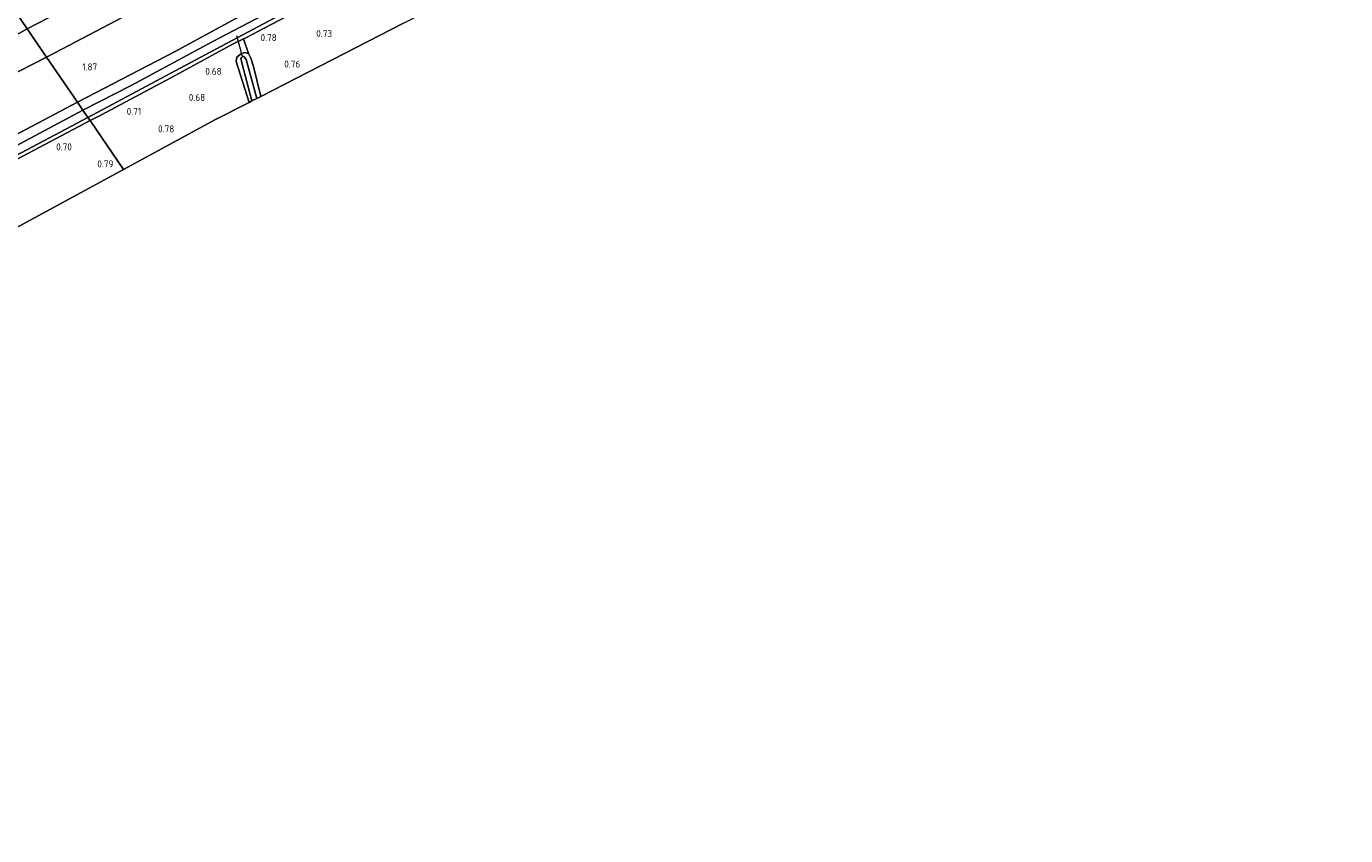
# Model space of a CAD drawing. Extents: x 130905 to 137824, y 412333 to 417928.
# Tile 205 of 256: x 135430 to 135770, y 415589 to 415798. Entities that reach past the tile are written whole.
import ezdxf
from ezdxf.enums import TextEntityAlignment as Align
from ezdxf.lldxf.tags import DXFTag

# ---------------------------------------------------------------- set-up
doc = ezdxf.new("R2010")
doc.units = 0
for name, color, linetype, lineweight in [('B-ME-GR-BOUWLAND_AKKERBOUW-GV', 80, 'Continuous', 13), ('B-ME-GR-GRAS-GV', 60, 'Continuous', 13), ('B-ME-GW-TALUD_KRUIN-G', 90, 'Continuous', 18), ('B-ME-GW-TALUD_TEEN-G', 90, 'Continuous', 18), ('B-ME-KG-GRENS_OPNAME-G', 210, 'KG-OPNAME', 18), ('B-ME-KW-KUNSTWERK_DUIKER-G', 170, 'Continuous', 18), ('B-ME-OG-WATER_SLOOT-G', 120, 'Continuous', 18), ('B-ME-OG-WATER_SLOOT-GV', 120, 'Continuous', 18), ('X-XX-AL-HOOGTELABEL-S', 7, 'Continuous', 25)]:
    doc.layers.add(name, color=color, linetype=linetype, lineweight=lineweight)
doc.styles.add('NLCS-ISO-ANNOTATIVE-T18', font='NLCS-ISO.ttf', dxfattribs={"height": 1.8})
doc.styles.get("Standard").update_dxf_attribs({"font": 'arial.ttf'})
tags = doc.linetypes.add('KG-OPNAME', pattern='A,5.5,-2,["O",Standard,S=1.8,R=0,X=-0.5,Y=-0.9],-2,5.5,-2,[5,NLCS.SHX,S=0.75,R=0,X=0,Y=0],-2', length=19).pattern_tags.tags
tags[6] = DXFTag(74, 10)

# ---------------------------------------------------------------- blocks, each defined once
blk = doc.blocks.new('SAL-HOOGTELABEL-SO')
at = {"color": 0, "linetype": 'ByBlock', "lineweight": -2, "style": 'NLCS-ISO-ANNOTATIVE-T18'}
blk.add_attdef('HOOGTE', text='', height=1.8, dxfattribs=at).set_placement((2.79, 0), align=Align.RIGHT)

msp = doc.modelspace()

# ---------------------------------------------------------------- linework, layer by layer
at = {"layer": 'B-ME-GR-BOUWLAND_AKKERBOUW-GV'}
msp.add_polyline3d([(135485.73, 415794.522, 0.609), (135487.014, 415790.67, 0.498), (135486.12, 415790.926, 0.586), (135484.961, 415790.492, 0.513), (135484.052, 415789.755, 0.495), (135483.885, 415788.662, 0.617), (135487.259, 415778.088, 0.622), (135478.539, 415773.619, 0.823), (135454.79, 415760.723, 0.804), (135446.106, 415773.402, 0.715), (135448.934, 415774.813, 0.715), (135468.088, 415785.018, 0.67), (135483.244, 415793.264, 0.592)], close=True, dxfattribs=at)
msp.add_polyline3d([(135419.704, 415759.454, 0.687), (135446.106, 415773.402, 0.715), (135454.79, 415760.723, 0.804), (135424.806, 415744.441, 0.706)], dxfattribs=at)
at = {"layer": 'B-ME-GR-GRAS-GV'}
for points in [[(135445.92, 415805.459, 6.417), (135429.854, 415797.084, 6.304), (135426.793, 415801.599, 6.613)], [(135468.19, 415807.326, 2.411), (135440.591, 415792.805, 2.444), (135434.895, 415789.738, 2.425), (135429.854, 415797.084, 6.304), (135445.92, 415805.459, 6.417)], [(135495.651, 415806.322, 1.439), (135467.949, 415791.128, 1.406), (135442.848, 415778.145, 1.532), (135434.895, 415789.738, 2.425), (135440.591, 415792.805, 2.444), (135468.19, 415807.326, 2.411)], [(135498.041, 415804.372, -0.237), (135477.702, 415793.696, -0.237), (135456.762, 415782.45, -0.237), (135444.29, 415776.048, -0.237), (135442.848, 415778.145, 1.532), (135467.949, 415791.128, 1.406), (135495.651, 415806.322, 1.439)], [(135502.31, 415803.108, 0.793), (135491.278, 415797.313, 0.79), (135486.363, 415794.775, 0.689), (135485.73, 415794.522, 0.609), (135483.244, 415793.264, 0.592), (135468.088, 415785.018, 0.67), (135448.934, 415774.813, 0.715), (135446.106, 415773.402, 0.715), (135445.515, 415774.138, -0.237), (135473.28, 415788.96, -0.237), (135501.799, 415804.11, -0.237)], [(135426.793, 415801.599, 6.613), (135429.854, 415797.084, 6.304), (135415.977, 415789.331, 6.142)], [(135527.13, 415798.522, 0.756), (135508.679, 415789.066, 0.665), (135490.229, 415779.61, 0.574), (135488.301, 415787.361, 0.603), (135487.684, 415789.527, 0.522), (135487.014, 415790.67, 0.498), (135485.73, 415794.522, 0.609), (135486.363, 415794.775, 0.689), (135491.278, 415797.313, 0.79), (135502.31, 415803.108, 0.793)], [(135415.977, 415789.331, 6.142), (135429.854, 415797.084, 6.304), (135434.895, 415789.738, 2.425), (135424.461, 415784.449, 2.594)], [(135424.461, 415784.449, 2.594), (135434.895, 415789.738, 2.425), (135442.848, 415778.145, 1.532), (135422.139, 415767.165, 1.573)], [(135422.139, 415767.165, 1.573), (135442.848, 415778.145, 1.532), (135444.29, 415776.048, -0.237), (135415.698, 415760.869, -0.237)], [(135425.574, 415763.611, -0.237), (135445.515, 415774.138, -0.237), (135446.106, 415773.402, 0.715), (135419.704, 415759.454, 0.687)]]:
    msp.add_polyline3d(points, dxfattribs=at)
msp.add_polyline3d([(135487.014, 415790.67, 0.498), (135487.684, 415789.527, 0.522), (135488.301, 415787.361, 0.603), (135490.229, 415779.61, 0.574), (135489.245, 415779.106, -0.225), (135486.473, 415789.138, -0.225), (135485.832, 415789.926, -0.225), (135485.479, 415789.913, -0.225), (135485.047, 415789.524, -0.225), (135485.365, 415788.253, -0.225), (135487.953, 415778.444, -0.225), (135487.259, 415778.088, 0.622), (135483.885, 415788.662, 0.617), (135484.052, 415789.755, 0.495), (135484.961, 415790.492, 0.513), (135486.12, 415790.926, 0.586)], close=True, dxfattribs=at)
at = {"layer": 'B-ME-GW-TALUD_KRUIN-G'}
for points in [[(135741.565, 415950.496, 6.06), (135731.571, 415945.481, 5.887), (135696.892, 415929.737, 5.988), (135662.002, 415913.176, 5.987), (135636.193, 415901.58, 6.146), (135609.28, 415888.318, 6.371), (135577.75, 415872.876, 6.379), (135554.3, 415860.525, 6.462), (135525.588, 415845.947, 6.458), (135502.928, 415834.963, 6.47), (135479.099, 415822.667, 6.403), (135456.529, 415810.764, 6.39), (135445.92, 415805.459, 6.417), (135429.854, 415797.084, 6.304)], [(135429.854, 415797.084, 6.304), (135415.977, 415789.331, 6.142), (135404.361, 415782.735, 6.129), (135394.735, 415777.678, 6.115), (135372.75, 415766.194, 6.14), (135352.563, 415754.777, 5.991), (135329.706, 415742.591, 6.096), (135318.77, 415736.938, 6.185), (135309.043, 415731.247, 6.191), (135288.053, 415719.653, 6.082), (135261.159, 415704.899, 6.172), (135240.597, 415693.154, 6.197), (135217.83, 415680.362, 6.152), (135194.582, 415666.772, 6.259), (135181.544, 415659.45, 6.25), (135172.398, 415653.754, 6.314), (135167.208, 415650.867, 6.424), (135150.973, 415640.823, 6.432), (135133.592, 415630.097, 6.202), (135122.766, 415623.759, 6.217), (135111.754, 415616.913, 6.044)]]:
    msp.add_polyline3d(points, dxfattribs=at)
at = {"layer": 'B-ME-GW-TALUD_TEEN-G'}
for points in [[(135749.76, 415940.053, 1.573), (135718.766, 415925.96, 1.612), (135699.315, 415917.222, 1.762), (135679.865, 415908.485, 1.912), (135651.146, 415895.587, 2.066), (135619.582, 415880.817, 2.171), (135590.206, 415866.821, 2.182), (135560.093, 415852.385, 2.193), (135526.94, 415836.263, 2.221), (135494.912, 415820.547, 2.323), (135468.19, 415807.326, 2.411), (135440.591, 415792.805, 2.444), (135434.895, 415789.738, 2.425)], [(135434.895, 415789.738, 2.425), (135424.461, 415784.449, 2.594), (135405.413, 415774.253, 2.555), (135386.366, 415764.057, 2.516), (135368.221, 415754.245, 2.557), (135350.076, 415744.434, 2.597), (135331.435, 415734.469, 2.603), (135312.795, 415724.504, 2.609), (135294.449, 415714.165, 2.602), (135276.104, 415703.827, 2.595), (135242.265, 415685.061, 2.534), (135212.859, 415668.495, 2.58), (135194.295, 415657.563, 2.565), (135177.022, 415646.997, 2.591), (135167.968, 415641.367, 2.703), (135143.929, 415626.989, 2.742), (135122.901, 415614.418, 2.693), (135116.542, 415610.547, 2.729)]]:
    msp.add_polyline3d(points, dxfattribs=at)
at = {"layer": 'B-ME-KG-GRENS_OPNAME-G'}
for points in [[(135454.79, 415760.723, 0.804), (135478.539, 415773.619, 0.823), (135487.259, 415778.088, 0.622), (135487.953, 415778.444, -0.225), (135489.245, 415779.106, -0.225), (135490.229, 415779.61, 0.574), (135508.679, 415789.066, 0.665), (135527.13, 415798.522, 0.756), (135558.125, 415814.407, 0.698), (135589.121, 415830.293, 0.64), (135590.033, 415830.761, -0.146), (135591.333, 415831.427, -0.146), (135592.111, 415831.825, 0.583), (135600.709, 415836.232, 0.71), (135623.396, 415846.578, 0.752), (135646.084, 415856.924, 0.794), (135675.178, 415870.192, 0.711), (135704.273, 415883.46, 0.627), (135704.997, 415883.79, -0.177), (135706.46, 415884.458, -0.177), (135707.183, 415884.787, 0.778), (135736.592, 415897.952, 0.877), (135766.002, 415911.117, 0.975), (135770.49, 415913.504, 1.127)], [(135424.806, 415744.441, 0.706), (135454.79, 415760.723, 0.804)]]:
    msp.add_polyline3d(points, dxfattribs=at)
at = {"layer": 'B-ME-KW-KUNSTWERK_DUIKER-G'}
msp.add_polyline3d([(135485.479, 415789.913, -0.225), (135484.028, 415795.245, -0.045)], dxfattribs=at)
at = {"layer": 'B-ME-OG-WATER_SLOOT-G'}
for points in [[(135446.106, 415773.402, 0.715), (135448.934, 415774.813, 0.715), (135468.088, 415785.018, 0.67), (135483.244, 415793.264, 0.592), (135485.73, 415794.522, 0.609), (135486.363, 415794.775, 0.689), (135491.278, 415797.313, 0.79), (135502.31, 415803.108, 0.793), (135523.461, 415814.568, 0.734), (135542.558, 415824.746, 0.751), (135567.297, 415837.499, 0.665), (135582.768, 415845.39, 0.798), (135584.794, 415846.163, 0.742), (135585.936, 415846.539, 0.739), (135587.483, 415847.189, 0.732)], [(135442.848, 415778.145, 1.532), (135467.949, 415791.128, 1.406), (135495.651, 415806.322, 1.439), (135501.31, 415809.746, 1.431)], [(135490.229, 415779.61, 0.574), (135488.301, 415787.361, 0.603), (135487.684, 415789.527, 0.522), (135487.014, 415790.67, 0.498), (135486.12, 415790.926, 0.586), (135484.961, 415790.492, 0.513), (135484.052, 415789.755, 0.495), (135483.885, 415788.662, 0.617), (135487.259, 415778.088, 0.622)], [(135442.848, 415778.145, 1.532), (135422.139, 415767.165, 1.573), (135401.43, 415756.184, 1.613), (135373.505, 415741.063, 1.633), (135344.496, 415725.161, 1.64), (135318.503, 415710.749, 1.628), (135299.211, 415699.415, 1.528), (135274.389, 415685.174, 1.558), (135246.683, 415669.494, 1.547), (135215.666, 415651.888, 1.598), (135192.351, 415638.646, 1.679), (135186.815, 415635.065, 1.676), (135185.587, 415634.317, 1.635), (135184.569, 415630.553, 0.993), (135184.015, 415625.266, 0.77), (135181.578, 415619.047, 0.737), (135180.12, 415616.801, 0.875), (135179.78, 415616.457, 0.877), (135158.442, 415603.95, 1.203), (135142.693, 415594.726, 1.118), (135132.845, 415588.707, 1.03)], [(135189.02, 415607.98, 0.423), (135187.857, 415613.233, 0.598), (135187.536, 415615.351, 0.623), (135187.797, 415617.188, 0.619), (135191.7, 415630.063, 0.72), (135192.182, 415631.217, 0.72), (135192.568, 415631.831, 0.716), (135193.429, 415632.627, 0.716), (135198.563, 415635.792, 0.674), (135215.549, 415645.447, 0.658), (135230.448, 415653.942, 0.603), (135249.172, 415664.493, 0.676), (135279.718, 415682.222, 0.663), (135280.819, 415683.014, 0.544), (135282.53, 415683.761, 0.523), (135309.568, 415698.723, 0.756), (135327.082, 415708.613, 0.798), (135344.597, 415718.504, 0.84), (135375.464, 415735.13, 0.754), (135387.899, 415742.263, 0.631), (135389.801, 415743.229, 0.545), (135391.955, 415744.542, 0.625), (135419.704, 415759.454, 0.687), (135446.106, 415773.402, 0.715)]]:
    msp.add_polyline3d(points, dxfattribs=at)
at = {"layer": 'B-ME-OG-WATER_SLOOT-GV'}
for points in [[(135501.799, 415804.11, -0.237), (135473.28, 415788.96, -0.237), (135445.515, 415774.138, -0.237), (135444.29, 415776.048, -0.237), (135456.762, 415782.45, -0.237), (135477.702, 415793.696, -0.237), (135498.041, 415804.372, -0.237)], [(135415.698, 415760.869, -0.237), (135444.29, 415776.048, -0.237), (135445.515, 415774.138, -0.237), (135425.574, 415763.611, -0.237)]]:
    msp.add_polyline3d(points, dxfattribs=at)
msp.add_polyline3d([(135489.245, 415779.106, -0.225), (135487.953, 415778.444, -0.225), (135485.365, 415788.253, -0.225), (135485.047, 415789.524, -0.225), (135485.479, 415789.913, -0.225), (135485.832, 415789.926, -0.225), (135486.473, 415789.138, -0.225)], close=True, dxfattribs=at)

# ---------------------------------------------------------------- block references
at = {"layer": 'X-XX-AL-HOOGTELABEL-S'}
for p, values in [((135491.551, 415793.921, 0.776), {'HOOGTE': '0.78'}), ((135505.854, 415794.967, 0.732), {'HOOGTE': '0.73'}), ((135445.171, 415786.344, 1.868), {'HOOGTE': '1.87'}), ((135477.328, 415785.201, 0.676), {'HOOGTE': '0.68'}), ((135497.621, 415787.076, 0.764), {'HOOGTE': '0.76'}), ((135473.071, 415778.447, 0.682), {'HOOGTE': '0.68'}), ((135456.532, 415774.864, 0.714), {'HOOGTE': '0.71'}), ((135465.082, 415770.335, 0.776), {'HOOGTE': '0.78'}), ((135438.629, 415765.685, 0.701), {'HOOGTE': '0.70'}), ((135449.348, 415761.288, 0.788), {'HOOGTE': '0.79'})]:
    msp.add_blockref('SAL-HOOGTELABEL-SO', p, dxfattribs=at).add_auto_attribs(values)

doc.saveas('drawing.dxf')
